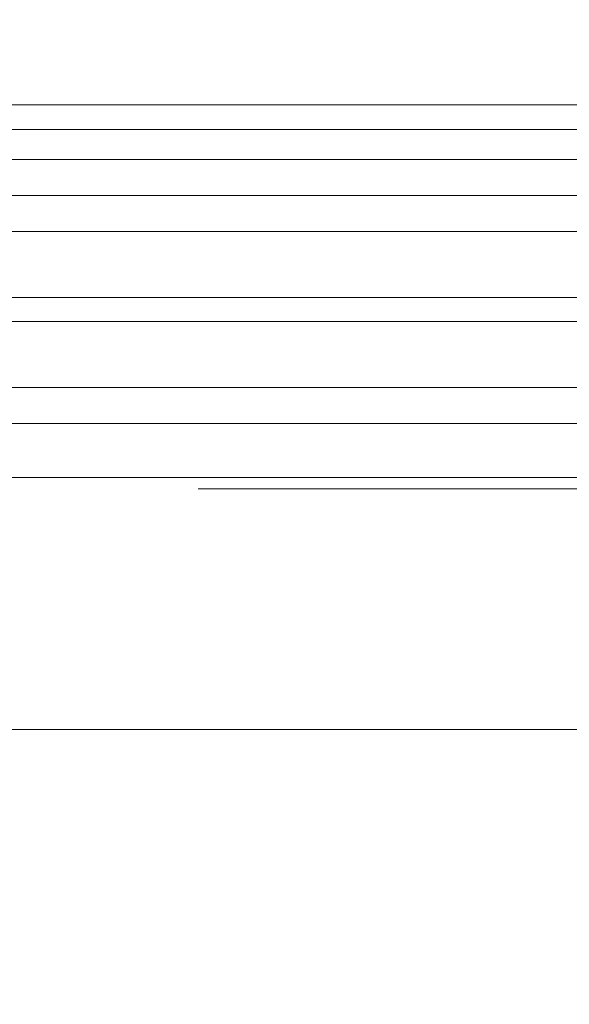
# Model space of a CAD drawing. Header units: metres. Extents: x 69 to 122.5, y -21.4 to -4.6.
# Tile 34 of 250: x 73.2153 to 73.3068, y -17.9883 to -17.8243. Entities that reach past the tile are written whole.
import ezdxf

# ---------------------------------------------------------------- set-up
doc = ezdxf.new("R2010")
doc.units = ezdxf.units.M
doc.header["$LTSCALE"] = 0.02
doc.linetypes.add('ISO-07 Punktiert', pattern=[0.889, 0.127, -0.762])
for name, color, linetype, lineweight in [('013_Beton und Stahlbetonarbeiten-000 Unterzüge', 7, 'ISO-07 Punktiert', 13), ('030_Sonnenschutzarbeiten-außen', 7, 'Continuous', 5), ('032_Metallarbeiten-Fenster', 7, 'Continuous', 5)]:
    doc.layers.add(name, color=color, linetype=linetype, lineweight=lineweight)
doc.layers.add('014_Fassadenarbeiten-000 Aufsicht Betonfertigteile', color=7, linetype='Continuous', lineweight=9, true_color=0xc0c0c0)

msp = doc.modelspace()

# ---------------------------------------------------------------- linework, layer by layer
at = {"layer": '013_Beton und Stahlbetonarbeiten-000 Unterzüge'}
msp.add_lwpolyline([(74.695, -17.90244), (74.695, -18.15244), (72.245, -18.15244), (72.245, -17.90244)], close=True, dxfattribs=at)
at = {"layer": '014_Fassadenarbeiten-000 Aufsicht Betonfertigteile', "color": 252, "lineweight": 18, "true_color": 0x888888}
msp.add_lwpolyline([(74.82, -17.83844), (72.12, -17.83844), (72.12, -17.35244), (74.82, -17.35244)], close=True, dxfattribs=at)
at = {"layer": '030_Sonnenschutzarbeiten-außen', "color": 8, "linetype": 'Continuous', "lineweight": 5, "true_color": 0x808080}
msp.add_line((72.1905, -17.83844), (73.47, -17.83844), dxfattribs=at)
at = {"layer": '032_Metallarbeiten-Fenster', "color": 8, "lineweight": 5, "true_color": 0x808080}
for p, q in [((72.417, -17.84254), (73.36994, -17.84254)), ((72.417, -17.84754), (73.36916, -17.84754)), ((72.42043, -17.90054), (73.36657, -17.90054)), ((72.422, -17.94254), (73.365, -17.94254))]:
    msp.add_line(p, q, dxfattribs=at)
at = {"layer": '032_Metallarbeiten-Fenster', "lineweight": 5}
msp.add_lwpolyline([(73.384, -17.85354), (72.40443, -17.85354), (72.40443, -17.89154), (73.384, -17.89154)], dxfattribs=at)
at = {"layer": '032_Metallarbeiten-Fenster', "color": 7, "linetype": 'Continuous', "lineweight": 5}
for points in [[(72.40443, -17.85354), (73.384, -17.85354), (73.384, -17.85954), (72.40443, -17.85954)], [(72.40443, -17.87054), (73.384, -17.87054), (73.384, -17.87454), (72.40443, -17.87454)], [(72.40443, -17.88554), (73.384, -17.88554), (73.384, -17.89154), (72.40443, -17.89154)]]:
    msp.add_lwpolyline(points, close=True, dxfattribs=at)

doc.saveas('drawing.dxf')
